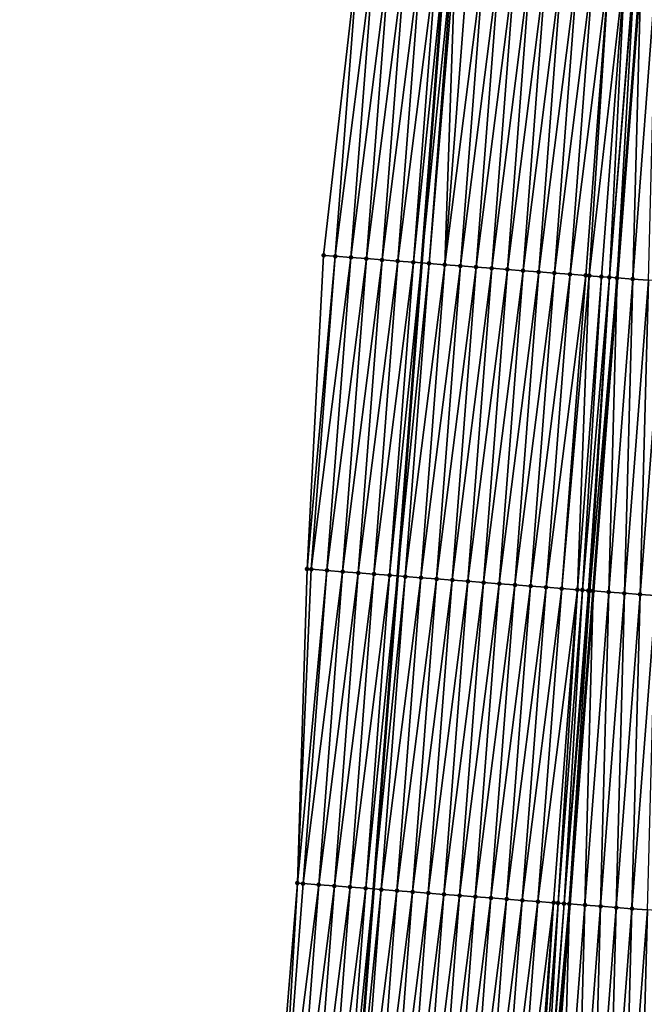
# Model space of a CAD drawing. Header units: feet. Extents: x 2017424 to 2024169, y 808042 to 818730.
# Tile 33 of 256: x 2023452 to 2023492, y 809082 to 809144. Entities that reach past the tile are written whole.
import ezdxf

# ---------------------------------------------------------------- set-up
doc = ezdxf.new("R2010")
doc.units = ezdxf.units.FT
doc.header["$MEASUREMENT"] = 0
for name, color, linetype, lineweight in [('EP_Travel Lane', 172, 'Continuous', 53), ('NB-Road Shots', 141, 'Continuous', 100), ('NB-Road X-Section', 40, 'Continuous', 13), ('STRIPING', 60, 'Continuous', 53)]:
    doc.layers.add(name, color=color, linetype=linetype, lineweight=lineweight)
doc.layers.add('I-77-MM15-17_NB-Surface-BORDER', color=7, linetype='Continuous')
doc.layers.add('I-77-MM15-17_NB-Surface-TIN', color=7, linetype='Continuous')

msp = doc.modelspace()

# ---------------------------------------------------------------- linework, layer by layer
at = {"layer": 'EP_Travel Lane'}
msp.add_polyline3d([(2023491.442442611, 809308.2520256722, 266.3610996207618), (2023489.990689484, 809288.3069937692, 266.062438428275), (2023488.538950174, 809268.3621516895, 265.7514356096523), (2023487.087186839, 809248.4169795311, 265.4618854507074), (2023485.590308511, 809228.503762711, 265.1516403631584), (2023484.062897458, 809208.5645033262, 264.846710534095), (2023482.535495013, 809188.6253563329, 264.5344276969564), (2023481.00810237, 809168.6863372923, 264.2137787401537), (2023479.480736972, 809148.7476739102, 263.8698583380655), (2023477.953348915, 809128.8087147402, 263.5452880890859), (2023476.425929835, 809108.869350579, 263.2472125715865), (2023474.898510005, 809088.929976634, 262.9497772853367), (2023473.371100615, 809068.990738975, 262.6434258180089), (2023471.843656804, 809049.0510519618, 262.3664669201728), (2023470.340662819, 809029.0717079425, 262.071037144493), (2023468.857315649, 809009.129223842, 261.7589977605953), (2023467.373954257, 808989.1865485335, 261.4598017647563), (2023465.890575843, 808969.2436443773, 261.1759826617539), (2023464.407222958, 808949.3010834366, 260.8690998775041), (2023462.923877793, 808929.3586263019, 260.5552535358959), (2023461.440535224, 808909.4162040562, 260.2390501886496), (2023459.957172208, 808889.4735069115, 259.941320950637), (2023458.473793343, 808869.5305966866, 259.6579049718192)], dxfattribs=at)
at = {"layer": 'I-77-MM15-17_NB-Surface-BORDER', "color": 3, "linetype": 'Continuous', "lineweight": -3}
msp.add_polyline3d([(2023452.361674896, 808849.9322211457, 259.1512882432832), (2023453.662329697, 808869.8880162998, 259.4737143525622), (2023454.220339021, 808889.8999324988, 259.7040095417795), (2023456.047416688, 808909.8166757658, 260.0430239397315), (2023457.51746425, 808929.7598057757, 260.3774174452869), (2023458.987539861, 808949.703316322, 260.6862325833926), (2023460.457579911, 808969.6463444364, 261.0274644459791), (2023461.927695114, 808989.5903920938, 261.3002025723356), (2023463.397789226, 809009.5341536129, 261.5921667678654), (2023464.867841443, 809029.477346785, 261.9223053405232), (2023466.283329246, 809049.4781760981, 262.1915295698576), (2023468.409795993, 809069.372331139, 262.4559356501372), (2023470.049719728, 809089.3031394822, 262.751932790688), (2023470.662863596, 809109.3135178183, 262.9703254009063), (2023471.713553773, 809129.2893803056, 263.2613537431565), (2023473.971850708, 809149.171898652, 263.6281102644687), (2023475.49382559, 809169.1106159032, 263.9952890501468), (2023477.015867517, 809189.0502114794, 264.3050030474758), (2023478.537880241, 809208.9894244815, 264.6397508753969), (2023480.059933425, 809228.9291675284, 264.9398233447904), (2023481.564398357, 809248.8310549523, 265.2452306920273), (2023482.663600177, 809268.8026726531, 265.5201766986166), (2023484.917398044, 809288.6873672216, 265.863454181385), (2023486.682043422, 809308.6090501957, 266.1672509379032)], dxfattribs=at)
at = {"layer": 'I-77-MM15-17_NB-Surface-TIN', "color": 128, "linetype": 'Continuous', "lineweight": -3}
for points in [[(2023472.449843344, 809129.2327558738, 263.2887684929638), (2023473.971850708, 809149.171898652, 263.6281102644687), (2023471.713553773, 809129.2893803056, 263.2613537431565)], [(2023472.449843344, 809129.2327558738, 263.2887684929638), (2023474.968905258, 809149.0952007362, 263.6664910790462), (2023473.971850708, 809149.171898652, 263.6281102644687)], [(2023472.449843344, 809129.2327558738, 263.2887684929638), (2023473.446897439, 809129.1560519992, 263.3275391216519), (2023474.968905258, 809149.0952007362, 263.6664910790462)], [(2023473.446897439, 809129.1560519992, 263.3275391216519), (2023475.965958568, 809149.0184865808, 263.7059342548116), (2023474.968905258, 809149.0952007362, 263.6664910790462)], [(2023473.446897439, 809129.1560519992, 263.3275391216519), (2023474.443940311, 809129.0792010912, 263.3759284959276), (2023475.965958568, 809149.0184865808, 263.7059342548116)], [(2023474.443940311, 809129.0792010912, 263.3759284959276), (2023476.963005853, 809148.9416934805, 263.7505419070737), (2023475.965958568, 809149.0184865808, 263.7059342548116)], [(2023474.443940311, 809129.0792010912, 263.3759284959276), (2023475.440976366, 809129.0022608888, 263.4301593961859), (2023476.963005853, 809148.9416934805, 263.7505419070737)], [(2023475.440976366, 809129.0022608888, 263.4301593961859), (2023477.960052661, 809148.8648941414, 263.7955576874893), (2023476.963005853, 809148.9416934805, 263.7505419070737)], [(2023475.440976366, 809129.0022608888, 263.4301593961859), (2023476.438019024, 809128.9254071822, 263.4787318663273), (2023477.960052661, 809148.8648941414, 263.7955576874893)], [(2023476.438019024, 809128.9254071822, 263.4787318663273), (2023478.957093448, 809148.788015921, 263.8457337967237), (2023477.960052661, 809148.8648941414, 263.7955576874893)], [(2023476.438019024, 809128.9254071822, 263.4787318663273), (2023477.435057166, 809128.8484942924, 263.5311760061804), (2023478.957093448, 809148.788015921, 263.8457337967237)], [(2023477.435057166, 809128.8484942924, 263.5311760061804), (2023479.480736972, 809148.7476739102, 263.8698583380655), (2023478.957093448, 809148.788015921, 263.8457337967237)], [(2023477.435057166, 809128.8484942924, 263.5311760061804), (2023477.953348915, 809128.8087147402, 263.5452880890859), (2023479.480736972, 809148.7476739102, 263.8698583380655)], [(2023479.954139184, 809148.7112025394, 263.8916682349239), (2023479.480736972, 809148.7476739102, 263.8698583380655), (2023477.953348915, 809128.8087147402, 263.5452880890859)], [(2023478.432124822, 809128.7719680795, 263.5583242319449), (2023479.954139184, 809148.7112025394, 263.8916682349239), (2023477.953348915, 809128.8087147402, 263.5452880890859)], [(2023478.432124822, 809128.7719680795, 263.5583242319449), (2023480.118643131, 809148.6985213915, 263.8997414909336), (2023479.954139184, 809148.7112025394, 263.8916682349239)], [(2023478.432124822, 809128.7719680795, 263.5583242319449), (2023479.429189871, 809128.6954076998, 263.5877075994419), (2023480.118643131, 809148.6985213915, 263.8997414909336)], [(2023479.429189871, 809128.6954076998, 263.5877075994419), (2023480.951203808, 809148.6346365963, 263.9214155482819), (2023480.118643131, 809148.6985213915, 263.8997414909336)], [(2023479.429189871, 809128.6954076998, 263.5877075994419), (2023481.948277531, 809148.558189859, 263.9433645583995), (2023480.951203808, 809148.6346365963, 263.9214155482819)], [(2023479.429189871, 809128.6954076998, 263.5877075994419), (2023480.426263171, 809128.618955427, 263.6100187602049), (2023481.948277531, 809148.558189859, 263.9433645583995)], [(2023480.426263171, 809128.618955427, 263.6100187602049), (2023482.945346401, 809148.4816795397, 263.9694730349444), (2023481.948277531, 809148.558189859, 263.9433645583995)], [(2023480.426263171, 809128.618955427, 263.6100187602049), (2023481.423325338, 809128.5423572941, 263.6418718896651), (2023482.945346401, 809148.4816795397, 263.9694730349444)], [(2023481.423325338, 809128.5423572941, 263.6418718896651), (2023483.942413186, 809148.4051418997, 263.9973687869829), (2023482.945346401, 809148.4816795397, 263.9694730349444)], [(2023481.423325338, 809128.5423572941, 263.6418718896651), (2023482.420385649, 809128.4657348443, 263.6753158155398), (2023483.942413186, 809148.4051418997, 263.9973687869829)], [(2023482.420385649, 809128.4657348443, 263.6753158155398), (2023484.939481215, 809148.328620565, 264.0241978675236), (2023483.942413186, 809148.4051418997, 263.9973687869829)], [(2023482.420385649, 809128.4657348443, 263.6753158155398), (2023483.417451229, 809128.3891814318, 263.7042433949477), (2023484.939481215, 809148.328620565, 264.0241978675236)], [(2023483.417451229, 809128.3891814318, 263.7042433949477), (2023485.936553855, 809148.2521596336, 264.0470754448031), (2023484.939481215, 809148.328620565, 264.0241978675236)], [(2023483.417451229, 809128.3891814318, 263.7042433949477), (2023484.41452365, 809128.3127176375, 263.7273082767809), (2023485.936553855, 809148.2521596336, 264.0470754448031)], [(2023484.41452365, 809128.3127176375, 263.7273082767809), (2023486.933630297, 809148.1757485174, 264.0666941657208), (2023485.936553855, 809148.2521596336, 264.0470754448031)], [(2023484.41452365, 809128.3127176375, 263.7273082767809), (2023485.411595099, 809128.2362411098, 263.751206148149), (2023486.933630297, 809148.1757485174, 264.0666941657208)], [(2023485.411595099, 809128.2362411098, 263.751206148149), (2023487.930706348, 809148.0993322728, 264.0866483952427), (2023486.933630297, 809148.1757485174, 264.0666941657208)], [(2023485.411595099, 809128.2362411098, 263.751206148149), (2023486.408670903, 809128.159821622, 263.7713725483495), (2023487.930706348, 809148.0993322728, 264.0866483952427)], [(2023486.408670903, 809128.159821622, 263.7713725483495), (2023488.927782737, 809148.0229204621, 264.1063125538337), (2023487.930706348, 809148.0993322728, 264.0866483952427)], [(2023486.408670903, 809128.159821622, 263.7713725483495), (2023487.405747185, 809128.0834084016, 263.791128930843), (2023488.927782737, 809148.0229204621, 264.1063125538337)], [(2023487.405747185, 809128.0834084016, 263.791128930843), (2023489.924852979, 809147.9464281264, 264.1312445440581), (2023488.927782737, 809148.0229204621, 264.1063125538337)], [(2023487.405747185, 809128.0834084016, 263.791128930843), (2023488.402817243, 809128.0069136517, 263.8162188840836), (2023489.924852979, 809147.9464281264, 264.1312445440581)], [(2023488.402817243, 809128.0069136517, 263.8162188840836), (2023488.631966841, 809127.9893445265, 263.821261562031), (2023489.924852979, 809147.9464281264, 264.1312445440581)], [(2023488.631966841, 809127.9893445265, 263.821261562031), (2023490.921927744, 809147.869995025, 264.1523015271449), (2023489.924852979, 809147.9464281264, 264.1312445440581)], [(2023488.631966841, 809127.9893445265, 263.821261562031), (2023489.399892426, 809127.9304860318, 263.8369172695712), (2023490.921927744, 809147.869995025, 264.1523015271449)], [(2023489.399892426, 809127.9304860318, 263.8369172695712), (2023489.911361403, 809127.8913380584, 263.8438243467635), (2023490.921927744, 809147.869995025, 264.1523015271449)], [(2023489.911361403, 809127.8913380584, 263.8438243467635), (2023491.499036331, 809147.8257585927, 264.1642826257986), (2023490.921927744, 809147.869995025, 264.1523015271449)], [(2023489.911361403, 809127.8913380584, 263.8438243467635), (2023491.525910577, 809147.8237078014, 264.1642442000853), (2023491.499036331, 809147.8257585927, 264.1642826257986)], [(2023489.911361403, 809127.8913380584, 263.8438243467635), (2023490.396989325, 809127.8543429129, 263.8390039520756), (2023491.525910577, 809147.8237078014, 264.1642442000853)], [(2023490.396989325, 809127.8543429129, 263.8390039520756), (2023491.919018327, 809147.7937691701, 264.1598006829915), (2023491.525910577, 809147.8237078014, 264.1642442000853)], [(2023490.396989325, 809127.8543429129, 263.8390039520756), (2023490.404983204, 809127.8537349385, 263.8388595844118), (2023491.919018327, 809147.7937691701, 264.1598006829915)], [(2023491.919018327, 809147.7937691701, 264.1598006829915), (2023490.404983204, 809127.8537349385, 263.8388595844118), (2023491.927012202, 809147.7931614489, 264.1596398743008)], [(2023491.394109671, 809127.7785069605, 263.8209961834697), (2023491.927012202, 809147.7931614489, 264.1596398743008), (2023490.404983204, 809127.8537349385, 263.8388595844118)], [(2023491.394109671, 809127.7785069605, 263.8209961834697), (2023492.916141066, 809147.7179645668, 264.139742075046), (2023491.927012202, 809147.7931614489, 264.1596398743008)], [(2023491.394109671, 809127.7785069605, 263.8209961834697), (2023492.391233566, 809127.7027175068, 263.7999465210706), (2023492.916141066, 809147.7179645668, 264.139742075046)], [(2023470.662863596, 809109.3135178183, 262.9703254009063), (2023472.449843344, 809129.2327558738, 263.2887684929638), (2023471.713553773, 809129.2893803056, 263.2613537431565)], [(2023470.927798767, 809109.2931255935, 262.981318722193), (2023472.449843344, 809129.2327558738, 263.2887684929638), (2023470.662863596, 809109.3135178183, 262.9703254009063)], [(2023470.927798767, 809109.2931255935, 262.981318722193), (2023473.446897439, 809129.1560519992, 263.3275391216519), (2023472.449843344, 809129.2327558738, 263.2887684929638)], [(2023470.927798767, 809109.2931255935, 262.981318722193), (2023471.924850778, 809109.216394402, 263.0218763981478), (2023473.446897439, 809129.1560519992, 263.3275391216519)], [(2023471.924850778, 809109.216394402, 263.0218763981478), (2023474.443940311, 809129.0792010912, 263.3759284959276), (2023473.446897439, 809129.1560519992, 263.3275391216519)], [(2023471.924850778, 809109.216394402, 263.0218763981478), (2023472.921891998, 809109.1395218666, 263.0716806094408), (2023474.443940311, 809129.0792010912, 263.3759284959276)], [(2023472.921891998, 809109.1395218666, 263.0716806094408), (2023475.440976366, 809129.0022608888, 263.4301593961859), (2023474.443940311, 809129.0792010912, 263.3759284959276)], [(2023472.921891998, 809109.1395218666, 263.0716806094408), (2023473.918930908, 809109.0626190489, 263.1234658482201), (2023475.440976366, 809129.0022608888, 263.4301593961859)], [(2023473.918930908, 809109.0626190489, 263.1234658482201), (2023476.438019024, 809128.9254071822, 263.4787318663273), (2023475.440976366, 809129.0022608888, 263.4301593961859)], [(2023473.918930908, 809109.0626190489, 263.1234658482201), (2023474.915964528, 809108.9856469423, 263.1797838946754), (2023476.438019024, 809128.9254071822, 263.4787318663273)], [(2023474.915964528, 809108.9856469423, 263.1797838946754), (2023477.435057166, 809128.8484942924, 263.5311760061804), (2023476.438019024, 809128.9254071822, 263.4787318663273)], [(2023474.915964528, 809108.9856469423, 263.1797838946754), (2023475.913006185, 809108.9087801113, 263.2292149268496), (2023477.435057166, 809128.8484942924, 263.5311760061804)], [(2023475.913006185, 809108.9087801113, 263.2292149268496), (2023477.953348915, 809128.8087147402, 263.5452880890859), (2023477.435057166, 809128.8484942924, 263.5311760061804)], [(2023475.913006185, 809108.9087801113, 263.2292149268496), (2023476.425929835, 809108.869350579, 263.2472125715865), (2023477.953348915, 809128.8087147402, 263.5452880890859)], [(2023478.432124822, 809128.7719680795, 263.5583242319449), (2023477.953348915, 809128.8087147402, 263.5452880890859), (2023476.425929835, 809108.869350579, 263.2472125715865)], [(2023476.910064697, 809108.8321341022, 263.2642000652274), (2023478.432124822, 809128.7719680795, 263.5583242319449), (2023476.425929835, 809108.869350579, 263.2472125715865)], [(2023476.910064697, 809108.8321341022, 263.2642000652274), (2023479.429189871, 809128.6954076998, 263.5877075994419), (2023478.432124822, 809128.7719680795, 263.5583242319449)], [(2023476.910064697, 809108.8321341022, 263.2642000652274), (2023477.907135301, 809108.7556464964, 263.2888226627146), (2023479.429189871, 809128.6954076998, 263.5877075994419)], [(2023477.907135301, 809108.7556464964, 263.2888226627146), (2023480.426263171, 809128.618955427, 263.6100187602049), (2023479.429189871, 809128.6954076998, 263.5877075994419)], [(2023477.907135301, 809108.7556464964, 263.2888226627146), (2023478.904213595, 809108.6792596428, 263.3068541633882), (2023480.426263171, 809128.618955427, 263.6100187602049)], [(2023478.904213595, 809108.6792596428, 263.3068541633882), (2023481.423325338, 809128.5423572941, 263.6418718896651), (2023480.426263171, 809128.618955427, 263.6100187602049)], [(2023478.904213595, 809108.6792596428, 263.3068541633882), (2023479.901285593, 809108.6027903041, 263.3302817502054), (2023481.423325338, 809128.5423572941, 263.6418718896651)], [(2023479.901285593, 809108.6027903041, 263.3302817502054), (2023482.420385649, 809128.4657348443, 263.6753158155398), (2023481.423325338, 809128.5423572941, 263.6418718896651)], [(2023479.901285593, 809108.6027903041, 263.3302817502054), (2023480.898350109, 809108.5262229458, 263.3601216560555), (2023482.420385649, 809128.4657348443, 263.6753158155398)], [(2023480.898350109, 809108.5262229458, 263.3601216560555), (2023483.417451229, 809128.3891814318, 263.7042433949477), (2023482.420385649, 809128.4657348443, 263.6753158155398)], [(2023480.898350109, 809108.5262229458, 263.3601216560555), (2023481.895415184, 809108.4496629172, 263.3894820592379), (2023483.417451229, 809128.3891814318, 263.7042433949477)], [(2023481.895415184, 809108.4496629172, 263.3894820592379), (2023484.41452365, 809128.3127176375, 263.7273082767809), (2023483.417451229, 809128.3891814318, 263.7042433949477)], [(2023481.895415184, 809108.4496629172, 263.3894820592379), (2023482.892487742, 809108.3732009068, 263.4124302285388), (2023484.41452365, 809128.3127176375, 263.7273082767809)], [(2023482.892487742, 809108.3732009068, 263.4124302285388), (2023485.411595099, 809128.2362411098, 263.751206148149), (2023484.41452365, 809128.3127176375, 263.7273082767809)], [(2023482.892487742, 809108.3732009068, 263.4124302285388), (2023483.889568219, 809108.29684265, 263.4285909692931), (2023485.411595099, 809128.2362411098, 263.751206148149)], [(2023483.889568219, 809108.29684265, 263.4285909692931), (2023486.408670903, 809128.159821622, 263.7713725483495), (2023485.411595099, 809128.2362411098, 263.751206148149)], [(2023483.889568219, 809108.29684265, 263.4285909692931), (2023484.886651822, 809108.2205253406, 263.4420729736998), (2023486.408670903, 809128.159821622, 263.7713725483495)], [(2023484.886651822, 809108.2205253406, 263.4420729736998), (2023487.405747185, 809128.0834084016, 263.791128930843), (2023486.408670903, 809128.159821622, 263.7713725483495)], [(2023484.886651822, 809108.2205253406, 263.4420729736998), (2023485.883728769, 809108.1441208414, 263.4612588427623), (2023487.405747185, 809128.0834084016, 263.791128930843)], [(2023485.883728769, 809108.1441208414, 263.4612588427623), (2023488.402817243, 809128.0069136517, 263.8162188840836), (2023487.405747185, 809128.0834084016, 263.791128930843)], [(2023485.883728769, 809108.1441208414, 263.4612588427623), (2023486.880797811, 809108.0676127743, 263.487219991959), (2023488.402817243, 809128.0069136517, 263.8162188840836)], [(2023486.880797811, 809108.0676127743, 263.487219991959), (2023488.631966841, 809127.9893445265, 263.821261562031), (2023488.402817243, 809128.0069136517, 263.8162188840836)], [(2023486.880797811, 809108.0676127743, 263.487219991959), (2023487.877871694, 809107.9911681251, 263.5090324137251), (2023488.631966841, 809127.9893445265, 263.821261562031)], [(2023487.877871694, 809107.9911681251, 263.5090324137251), (2023489.399892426, 809127.9304860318, 263.8369172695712), (2023488.631966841, 809127.9893445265, 263.821261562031)], [(2023487.877871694, 809107.9911681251, 263.5090324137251), (2023488.19123429, 809107.9671558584, 263.5150468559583), (2023489.399892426, 809127.9304860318, 263.8369172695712)], [(2023488.19123429, 809107.9671558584, 263.5150468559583), (2023489.911361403, 809127.8913380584, 263.8438243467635), (2023489.399892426, 809127.9304860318, 263.8369172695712)], [(2023488.19123429, 809107.9671558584, 263.5150468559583), (2023488.574686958, 809107.9378431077, 263.5178303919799), (2023489.911361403, 809127.8913380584, 263.8438243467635)], [(2023488.574686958, 809107.9378431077, 263.5178303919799), (2023488.658633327, 809107.9314365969, 263.5177434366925), (2023489.911361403, 809127.8913380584, 263.8438243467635)], [(2023488.658633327, 809107.9314365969, 263.5177434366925), (2023490.396989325, 809127.8543429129, 263.8390039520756), (2023489.911361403, 809127.8913380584, 263.8438243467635)], [(2023488.658633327, 809107.9314365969, 263.5177434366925), (2023488.874962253, 809107.9149419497, 263.5165525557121), (2023490.396989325, 809127.8543429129, 263.8390039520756)], [(2023488.874962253, 809107.9149419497, 263.5165525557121), (2023488.882956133, 809107.9143336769, 263.5164275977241), (2023490.396989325, 809127.8543429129, 263.8390039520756)], [(2023490.396989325, 809127.8543429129, 263.8390039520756), (2023488.882956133, 809107.9143336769, 263.5164275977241), (2023490.404983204, 809127.8537349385, 263.8388595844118)], [(2023489.872079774, 809107.8390689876, 263.5009659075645), (2023490.404983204, 809127.8537349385, 263.8388595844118), (2023488.882956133, 809107.9143336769, 263.5164275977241)], [(2023489.872079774, 809107.8390689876, 263.5009659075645), (2023491.394109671, 809127.7785069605, 263.8209961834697), (2023490.404983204, 809127.8537349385, 263.8388595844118)], [(2023489.872079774, 809107.8390689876, 263.5009659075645), (2023490.869202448, 809107.76326353, 263.4809631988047), (2023491.394109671, 809127.7785069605, 263.8209961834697)], [(2023490.869202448, 809107.76326353, 263.4809631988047), (2023492.391233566, 809127.7027175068, 263.7999465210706), (2023491.394109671, 809127.7785069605, 263.8209961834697)], [(2023490.869202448, 809107.76326353, 263.4809631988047), (2023491.866321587, 809107.6874117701, 263.4639895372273), (2023492.391233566, 809127.7027175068, 263.7999465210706)], [(2023491.866321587, 809107.6874117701, 263.4639895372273), (2023493.388352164, 809127.6268586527, 263.7834369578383), (2023492.391233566, 809127.7027175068, 263.7999465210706)], [(2023491.866321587, 809107.6874117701, 263.4639895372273), (2023492.863434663, 809107.611480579, 263.4522121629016), (2023493.388352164, 809127.6268586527, 263.7834369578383)], [(2023470.049719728, 809089.3031394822, 262.751932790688), (2023470.927798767, 809109.2931255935, 262.981318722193), (2023470.662863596, 809109.3135178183, 262.9703254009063)], [(2023470.049719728, 809089.3031394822, 262.751932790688), (2023471.924850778, 809109.216394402, 263.0218763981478), (2023470.927798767, 809109.2931255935, 262.981318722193)], [(2023470.402748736, 809089.2760112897, 262.7636761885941), (2023471.924850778, 809109.216394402, 263.0218763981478), (2023470.049719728, 809089.3031394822, 262.751932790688)], [(2023470.402748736, 809089.2760112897, 262.7636761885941), (2023472.921891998, 809109.1395218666, 263.0716806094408), (2023471.924850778, 809109.216394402, 263.0218763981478)], [(2023470.402748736, 809089.2760112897, 262.7636761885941), (2023471.39980804, 809089.1993756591, 262.7979823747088), (2023472.921891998, 809109.1395218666, 263.0716806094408)], [(2023471.39980804, 809089.1993756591, 262.7979823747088), (2023473.918930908, 809109.0626190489, 263.1234658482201), (2023472.921891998, 809109.1395218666, 263.0716806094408)], [(2023471.39980804, 809089.1993756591, 262.7979823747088), (2023472.396857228, 809089.1226074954, 262.8409587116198), (2023473.918930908, 809109.0626190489, 263.1234658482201)], [(2023472.396857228, 809089.1226074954, 262.8409587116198), (2023474.915964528, 809108.9856469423, 263.1797838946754), (2023473.918930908, 809109.0626190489, 263.1234658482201)], [(2023472.396857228, 809089.1226074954, 262.8409587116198), (2023473.393901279, 809089.045772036, 262.8883374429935), (2023474.915964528, 809108.9856469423, 263.1797838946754)], [(2023473.393901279, 809089.045772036, 262.8883374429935), (2023475.913006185, 809108.9087801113, 263.2292149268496), (2023474.915964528, 809108.9856469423, 263.1797838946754)], [(2023473.393901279, 809089.045772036, 262.8883374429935), (2023474.390949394, 809088.9689898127, 262.9322335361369), (2023475.913006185, 809108.9087801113, 263.2292149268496)], [(2023474.390949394, 809088.9689898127, 262.9322335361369), (2023476.425929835, 809108.869350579, 263.2472125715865), (2023475.913006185, 809108.9087801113, 263.2292149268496)], [(2023474.390949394, 809088.9689898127, 262.9322335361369), (2023474.898510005, 809088.929976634, 262.9497772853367), (2023476.425929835, 809108.869350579, 263.2472125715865)], [(2023476.910064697, 809108.8321341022, 263.2642000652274), (2023476.425929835, 809108.869350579, 263.2472125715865), (2023474.898510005, 809088.929976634, 262.9497772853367)], [(2023475.388008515, 809088.8923517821, 262.9666967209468), (2023476.910064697, 809108.8321341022, 263.2642000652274), (2023474.898510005, 809088.929976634, 262.9497772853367)], [(2023475.388008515, 809088.8923517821, 262.9666967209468), (2023477.907135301, 809108.7556464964, 263.2888226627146), (2023476.910064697, 809108.8321341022, 263.2642000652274)], [(2023475.388008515, 809088.8923517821, 262.9666967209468), (2023476.385077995, 809088.8158494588, 262.9922821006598), (2023477.907135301, 809108.7556464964, 263.2888226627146)], [(2023476.385077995, 809088.8158494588, 262.9922821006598), (2023478.904213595, 809108.6792596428, 263.3068541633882), (2023477.907135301, 809108.7556464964, 263.2888226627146)], [(2023476.385077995, 809088.8158494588, 262.9922821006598), (2023477.382151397, 809088.7393985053, 263.0145069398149), (2023478.904213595, 809108.6792596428, 263.3068541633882)], [(2023477.382151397, 809088.7393985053, 263.0145069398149), (2023479.901285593, 809108.6027903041, 263.3302817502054), (2023478.904213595, 809108.6792596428, 263.3068541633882)], [(2023477.382151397, 809088.7393985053, 263.0145069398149), (2023478.379218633, 809088.6628667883, 263.042015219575), (2023479.901285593, 809108.6027903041, 263.3302817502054)], [(2023478.379218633, 809088.6628667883, 263.042015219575), (2023480.898350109, 809108.5262229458, 263.3601216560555), (2023479.901285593, 809108.6027903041, 263.3302817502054)], [(2023478.379218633, 809088.6628667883, 263.042015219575), (2023479.376281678, 809088.586280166, 263.0731153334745), (2023480.898350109, 809108.5262229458, 263.3601216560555)], [(2023479.376281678, 809088.586280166, 263.0731153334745), (2023481.895415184, 809108.4496629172, 263.3894820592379), (2023480.898350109, 809108.5262229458, 263.3601216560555)], [(2023479.376281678, 809088.586280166, 263.0731153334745), (2023480.373349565, 809088.509756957, 263.1000670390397), (2023481.895415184, 809108.4496629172, 263.3894820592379)], [(2023480.373349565, 809088.509756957, 263.1000670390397), (2023482.892487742, 809108.3732009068, 263.4124302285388), (2023481.895415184, 809108.4496629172, 263.3894820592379)], [(2023480.373349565, 809088.509756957, 263.1000670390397), (2023481.370424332, 809088.4333238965, 263.1211213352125), (2023482.892487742, 809108.3732009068, 263.4124302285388)], [(2023481.370424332, 809088.4333238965, 263.1211213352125), (2023483.889568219, 809108.29684265, 263.4285909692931), (2023482.892487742, 809108.3732009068, 263.4124302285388)], [(2023481.370424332, 809088.4333238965, 263.1211213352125), (2023482.367503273, 809088.3569455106, 263.1385988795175), (2023483.889568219, 809108.29684265, 263.4285909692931)], [(2023482.367503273, 809088.3569455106, 263.1385988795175), (2023484.886651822, 809108.2205253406, 263.4420729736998), (2023483.889568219, 809108.29684265, 263.4285909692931)], [(2023482.367503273, 809088.3569455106, 263.1385988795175), (2023483.364585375, 809088.2806085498, 263.1533664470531), (2023484.886651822, 809108.2205253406, 263.4420729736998)], [(2023483.364585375, 809088.2806085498, 263.1533664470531), (2023485.883728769, 809108.1441208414, 263.4612588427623), (2023484.886651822, 809108.2205253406, 263.4420729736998)], [(2023483.364585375, 809088.2806085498, 263.1533664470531), (2023484.361662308, 809088.2042038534, 263.1725652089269), (2023485.883728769, 809108.1441208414, 263.4612588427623)], [(2023484.361662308, 809088.2042038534, 263.1725652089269), (2023486.880797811, 809108.0676127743, 263.487219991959), (2023485.883728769, 809108.1441208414, 263.4612588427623)], [(2023484.361662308, 809088.2042038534, 263.1725652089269), (2023485.358732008, 809088.127704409, 263.1979622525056), (2023486.880797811, 809108.0676127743, 263.487219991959)], [(2023485.358732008, 809088.127704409, 263.1979622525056), (2023487.877871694, 809107.9911681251, 263.5090324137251), (2023486.880797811, 809108.0676127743, 263.487219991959)], [(2023485.358732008, 809088.127704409, 263.1979622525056), (2023486.355806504, 809088.0512678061, 263.2192482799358), (2023487.877871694, 809107.9911681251, 263.5090324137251)], [(2023486.355806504, 809088.0512678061, 263.2192482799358), (2023486.64346525, 809088.0292298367, 263.2244656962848), (2023487.877871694, 809107.9911681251, 263.5090324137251)], [(2023486.64346525, 809088.0292298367, 263.2244656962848), (2023488.19123429, 809107.9671558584, 263.5150468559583), (2023487.877871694, 809107.9911681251, 263.5090324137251)], [(2023486.64346525, 809088.0292298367, 263.2244656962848), (2023487.028152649, 809087.9998258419, 263.2270537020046), (2023488.19123429, 809107.9671558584, 263.5150468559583)], [(2023487.028152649, 809087.9998258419, 263.2270537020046), (2023488.574686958, 809107.9378431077, 263.5178303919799), (2023488.19123429, 809107.9671558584, 263.5150468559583)], [(2023487.028152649, 809087.9998258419, 263.2270537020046), (2023488.658633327, 809107.9314365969, 263.5177434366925), (2023488.574686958, 809107.9378431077, 263.5178303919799)], [(2023487.028152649, 809087.9998258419, 263.2270537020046), (2023487.352899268, 809087.9750705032, 263.2248796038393), (2023488.658633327, 809107.9314365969, 263.5177434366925)], [(2023487.352899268, 809087.9750705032, 263.2248796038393), (2023488.874962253, 809107.9149419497, 263.5165525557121), (2023488.658633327, 809107.9314365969, 263.5177434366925)], [(2023487.352899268, 809087.9750705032, 263.2248796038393), (2023487.360893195, 809087.9744625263, 263.2247351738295), (2023488.874962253, 809107.9149419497, 263.5165525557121)], [(2023488.874962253, 809107.9149419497, 263.5165525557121), (2023487.360893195, 809087.9744625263, 263.2247351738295), (2023488.882956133, 809107.9143336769, 263.5164275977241)], [(2023488.350019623, 809087.8992346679, 263.2068641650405), (2023488.882956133, 809107.9143336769, 263.5164275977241), (2023487.360893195, 809087.9744625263, 263.2247351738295)], [(2023488.350019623, 809087.8992346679, 263.2068641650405), (2023489.872079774, 809107.8390689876, 263.5009659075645), (2023488.882956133, 809107.9143336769, 263.5164275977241)], [(2023488.350019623, 809087.8992346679, 263.2068641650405), (2023489.347144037, 809087.8234520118, 263.1853697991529), (2023489.872079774, 809107.8390689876, 263.5009659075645)], [(2023489.347144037, 809087.8234520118, 263.1853697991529), (2023490.869202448, 809107.76326353, 263.4809631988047), (2023489.872079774, 809107.8390689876, 263.5009659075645)], [(2023489.347144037, 809087.8234520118, 263.1853697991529), (2023490.344265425, 809087.7476297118, 263.1664688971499), (2023490.869202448, 809107.76326353, 263.4809631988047)], [(2023490.344265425, 809087.7476297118, 263.1664688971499), (2023491.866321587, 809107.6874117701, 263.4639895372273), (2023490.869202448, 809107.76326353, 263.4809631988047)], [(2023490.344265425, 809087.7476297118, 263.1664688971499), (2023491.341383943, 809087.6717698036, 263.1500282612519), (2023491.866321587, 809107.6874117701, 263.4639895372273)], [(2023491.341383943, 809087.6717698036, 263.1500282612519), (2023492.863434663, 809107.611480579, 263.4522121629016), (2023491.866321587, 809107.6874117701, 263.4639895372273)], [(2023491.341383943, 809087.6717698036, 263.1500282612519), (2023492.338501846, 809087.5959018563, 263.134113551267), (2023492.863434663, 809107.611480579, 263.4522121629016)], [(2023468.880688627, 809069.3361775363, 262.4695371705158), (2023470.049719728, 809089.3031394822, 262.751932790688), (2023468.409795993, 809069.372331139, 262.4559356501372)], [(2023468.880688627, 809069.3361775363, 262.4695371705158), (2023470.402748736, 809089.2760112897, 262.7636761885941), (2023470.049719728, 809089.3031394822, 262.751932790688)], [(2023468.880688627, 809069.3361775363, 262.4695371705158), (2023471.39980804, 809089.1993756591, 262.7979823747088), (2023470.402748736, 809089.2760112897, 262.7636761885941)], [(2023468.880688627, 809069.3361775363, 262.4695371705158), (2023469.877750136, 809069.2595707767, 262.5019546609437), (2023471.39980804, 809089.1993756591, 262.7979823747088)], [(2023469.877750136, 809069.2595707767, 262.5019546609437), (2023472.396857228, 809089.1226074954, 262.8409587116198), (2023471.39980804, 809089.1993756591, 262.7979823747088)], [(2023469.877750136, 809069.2595707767, 262.5019546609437), (2023470.874805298, 809069.1828808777, 262.5398110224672), (2023472.396857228, 809089.1226074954, 262.8409587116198)], [(2023470.874805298, 809069.1828808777, 262.5398110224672), (2023473.393901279, 809089.045772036, 262.8883374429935), (2023472.396857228, 809089.1226074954, 262.8409587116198)], [(2023470.874805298, 809069.1828808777, 262.5398110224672), (2023471.871858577, 809069.1061663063, 262.5792814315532), (2023473.393901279, 809089.045772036, 262.8883374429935)], [(2023471.871858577, 809069.1061663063, 262.5792814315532), (2023474.390949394, 809088.9689898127, 262.9322335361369), (2023473.393901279, 809089.045772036, 262.8883374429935)], [(2023471.871858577, 809069.1061663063, 262.5792814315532), (2023472.868907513, 809069.0293948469, 262.6224733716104), (2023474.390949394, 809088.9689898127, 262.9322335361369)], [(2023472.868907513, 809069.0293948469, 262.6224733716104), (2023474.898510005, 809088.929976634, 262.9497772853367), (2023474.390949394, 809088.9689898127, 262.9322335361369)], [(2023472.868907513, 809069.0293948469, 262.6224733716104), (2023473.371100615, 809068.990738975, 262.6434258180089), (2023474.898510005, 809088.929976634, 262.9497772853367)], [(2023475.388008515, 809088.8923517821, 262.9666967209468), (2023474.898510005, 809088.929976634, 262.9497772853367), (2023473.371100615, 809068.990738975, 262.6434258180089)], [(2023473.865958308, 809068.9526477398, 262.6640722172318), (2023475.388008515, 809088.8923517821, 262.9666967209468), (2023473.371100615, 809068.990738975, 262.6434258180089)], [(2023473.865958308, 809068.9526477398, 262.6640722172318), (2023476.385077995, 809088.8158494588, 262.9922821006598), (2023475.388008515, 809088.8923517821, 262.9666967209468)], [(2023473.865958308, 809068.9526477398, 262.6640722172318), (2023474.863019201, 809068.876032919, 262.697017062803), (2023476.385077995, 809088.8158494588, 262.9922821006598)], [(2023474.863019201, 809068.876032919, 262.697017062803), (2023477.382151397, 809088.7393985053, 263.0145069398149), (2023476.385077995, 809088.8158494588, 262.9922821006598)], [(2023474.863019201, 809068.876032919, 262.697017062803), (2023475.860093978, 809068.7995999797, 262.718063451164), (2023477.382151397, 809088.7393985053, 263.0145069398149)], [(2023475.860093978, 809068.7995999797, 262.718063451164), (2023478.379218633, 809088.6628667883, 263.042015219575), (2023477.382151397, 809088.7393985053, 263.0145069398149)], [(2023475.860093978, 809068.7995999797, 262.718063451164), (2023476.857164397, 809068.7231099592, 262.7428440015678), (2023478.379218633, 809088.6628667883, 263.042015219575)], [(2023476.857164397, 809068.7231099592, 262.7428440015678), (2023479.376281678, 809088.586280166, 263.0731153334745), (2023478.379218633, 809088.6628667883, 263.042015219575)], [(2023476.857164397, 809068.7231099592, 262.7428440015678), (2023477.854227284, 809068.6465212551, 262.7740803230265), (2023479.376281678, 809088.586280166, 263.0731153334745)], [(2023477.854227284, 809068.6465212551, 262.7740803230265), (2023480.373349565, 809088.509756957, 263.1000670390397), (2023479.376281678, 809088.586280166, 263.0731153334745)], [(2023477.854227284, 809068.6465212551, 262.7740803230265), (2023478.851293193, 809068.5699721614, 262.8027253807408), (2023480.373349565, 809088.509756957, 263.1000670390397)], [(2023478.851293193, 809068.5699721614, 262.8027253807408), (2023481.370424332, 809088.4333238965, 263.1211213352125), (2023480.373349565, 809088.509756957, 263.1000670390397)], [(2023478.851293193, 809068.5699721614, 262.8027253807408), (2023479.848366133, 809068.4935151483, 262.8253466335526), (2023481.370424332, 809088.4333238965, 263.1211213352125)], [(2023479.848366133, 809068.4935151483, 262.8253466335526), (2023482.367503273, 809088.3569455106, 263.1385988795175), (2023481.370424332, 809088.4333238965, 263.1211213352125)], [(2023479.848366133, 809068.4935151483, 262.8253466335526), (2023480.845440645, 809068.417078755, 262.8466189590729), (2023482.367503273, 809088.3569455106, 263.1385988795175)], [(2023480.845440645, 809068.417078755, 262.8466189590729), (2023483.364585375, 809088.2806085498, 263.1533664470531), (2023482.367503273, 809088.3569455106, 263.1385988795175)], [(2023480.845440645, 809068.417078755, 262.8466189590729), (2023481.84251269, 809068.3406100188, 262.8700071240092), (2023483.364585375, 809088.2806085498, 263.1533664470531)], [(2023481.84251269, 809068.3406100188, 262.8700071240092), (2023484.361662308, 809088.2042038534, 263.1725652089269), (2023483.364585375, 809088.2806085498, 263.1533664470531)], [(2023481.84251269, 809068.3406100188, 262.8700071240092), (2023482.839586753, 809068.2641677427, 262.8916643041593), (2023484.361662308, 809088.2042038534, 263.1725652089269)], [(2023482.839586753, 809068.2641677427, 262.8916643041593), (2023485.358732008, 809088.127704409, 263.1979622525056), (2023484.361662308, 809088.2042038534, 263.1725652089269)], [(2023482.839586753, 809068.2641677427, 262.8916643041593), (2023483.836659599, 809068.1877095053, 262.9143656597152), (2023485.358732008, 809088.127704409, 263.1979622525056)], [(2023483.836659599, 809068.1877095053, 262.9143656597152), (2023486.355806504, 809088.0512678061, 263.2192482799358), (2023485.358732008, 809088.127704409, 263.1979622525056)], [(2023483.836659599, 809068.1877095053, 262.9143656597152), (2023484.833734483, 809068.1112779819, 262.9353194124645), (2023486.355806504, 809088.0512678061, 263.2192482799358)], [(2023484.833734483, 809068.1112779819, 262.9353194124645), (2023485.074560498, 809068.0928360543, 262.9391595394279), (2023486.355806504, 809088.0512678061, 263.2192482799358)], [(2023485.074560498, 809068.0928360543, 262.9391595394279), (2023486.64346525, 809088.0292298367, 263.2244656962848), (2023486.355806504, 809088.0512678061, 263.2192482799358)], [(2023485.074560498, 809068.0928360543, 262.9391595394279), (2023485.474061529, 809068.0622958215, 262.9421036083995), (2023486.64346525, 809088.0292298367, 263.2244656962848)], [(2023485.474061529, 809068.0622958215, 262.9421036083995), (2023487.028152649, 809087.9998258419, 263.2270537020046), (2023486.64346525, 809088.0292298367, 263.2244656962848)], [(2023485.474061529, 809068.0622958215, 262.9421036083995), (2023485.563610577, 809068.0554607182, 262.9420768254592), (2023487.028152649, 809087.9998258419, 263.2270537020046)], [(2023485.563610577, 809068.0554607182, 262.9420768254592), (2023487.352899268, 809087.9750705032, 263.2248796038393), (2023487.028152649, 809087.9998258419, 263.2270537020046)], [(2023485.563610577, 809068.0554607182, 262.9420768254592), (2023485.830827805, 809068.035087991, 262.9404723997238), (2023487.352899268, 809087.9750705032, 263.2248796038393)], [(2023485.830827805, 809068.035087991, 262.9404723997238), (2023485.83882175, 809068.0344799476, 262.9403321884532), (2023487.352899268, 809087.9750705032, 263.2248796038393)], [(2023487.352899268, 809087.9750705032, 263.2248796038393), (2023485.83882175, 809068.0344799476, 262.9403321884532), (2023487.360893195, 809087.9744625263, 263.2247351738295)], [(2023486.827947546, 809067.9592441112, 262.9229832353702), (2023487.360893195, 809087.9744625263, 263.2247351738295), (2023485.83882175, 809068.0344799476, 262.9403321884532)], [(2023486.827947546, 809067.9592441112, 262.9229832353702), (2023488.350019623, 809087.8992346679, 263.2068641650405), (2023487.360893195, 809087.9744625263, 263.2247351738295)], [(2023486.827947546, 809067.9592441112, 262.9229832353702), (2023487.825073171, 809067.8834773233, 262.9004507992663), (2023488.350019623, 809087.8992346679, 263.2068641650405)], [(2023487.825073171, 809067.8834773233, 262.9004507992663), (2023489.347144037, 809087.8234520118, 263.1853697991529), (2023488.350019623, 809087.8992346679, 263.2068641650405)], [(2023487.825073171, 809067.8834773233, 262.9004507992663), (2023488.82219509, 809067.8076619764, 262.8810950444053), (2023489.347144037, 809087.8234520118, 263.1853697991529)], [(2023488.82219509, 809067.8076619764, 262.8810950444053), (2023490.344265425, 809087.7476297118, 263.1664688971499), (2023489.347144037, 809087.8234520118, 263.1853697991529)], [(2023488.82219509, 809067.8076619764, 262.8810950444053), (2023489.819314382, 809067.7318122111, 262.8639908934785), (2023490.344265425, 809087.7476297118, 263.1664688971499)], [(2023489.819314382, 809067.7318122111, 262.8639908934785), (2023491.341383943, 809087.6717698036, 263.1500282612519), (2023490.344265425, 809087.7476297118, 263.1664688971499)], [(2023489.819314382, 809067.7318122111, 262.8639908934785), (2023490.816434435, 809067.655972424, 262.8462339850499), (2023491.341383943, 809087.6717698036, 263.1500282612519)], [(2023490.816434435, 809067.655972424, 262.8462339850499), (2023492.338501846, 809087.5959018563, 263.134113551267), (2023491.341383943, 809087.6717698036, 263.1500282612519)], [(2023490.816434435, 809067.655972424, 262.8462339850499), (2023491.81355989, 809067.5802033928, 262.8238483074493), (2023492.338501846, 809087.5959018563, 263.134113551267)], [(2023491.81355989, 809067.5802033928, 262.8238483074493), (2023493.335623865, 809087.5200878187, 263.1146721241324), (2023492.338501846, 809087.5959018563, 263.134113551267)], [(2023491.81355989, 809067.5802033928, 262.8238483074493), (2023492.810686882, 809067.5044545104, 262.8001445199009), (2023493.335623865, 809087.5200878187, 263.1146721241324)]]:
    msp.add_3dface(points, dxfattribs=at)
at = {"layer": 'NB-Road Shots', "lineweight": 100}
for p in [(2023471.713553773, 809129.2893803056, 263.2613537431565), (2023472.449843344, 809129.2327558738, 263.2887684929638), (2023473.446897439, 809129.1560519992, 263.3275391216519), (2023474.443940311, 809129.0792010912, 263.3759284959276), (2023475.440976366, 809129.0022608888, 263.4301593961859), (2023476.438019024, 809128.9254071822, 263.4787318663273), (2023477.435057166, 809128.8484942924, 263.5311760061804), (2023478.432124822, 809128.7719680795, 263.5583242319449), (2023479.429189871, 809128.6954076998, 263.5877075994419), (2023480.426263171, 809128.618955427, 263.6100187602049), (2023481.423325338, 809128.5423572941, 263.6418718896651), (2023482.420385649, 809128.4657348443, 263.6753158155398), (2023483.417451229, 809128.3891814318, 263.7042433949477), (2023484.41452365, 809128.3127176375, 263.7273082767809), (2023485.411595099, 809128.2362411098, 263.751206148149), (2023486.408670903, 809128.159821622, 263.7713725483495), (2023487.405747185, 809128.0834084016, 263.791128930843), (2023488.402817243, 809128.0069136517, 263.8162188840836), (2023488.631966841, 809127.9893445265, 263.821261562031), (2023489.399892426, 809127.9304860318, 263.8369172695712), (2023489.911361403, 809127.8913380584, 263.8438243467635), (2023489.911361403, 809127.8913380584, 263.8438243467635), (2023490.396989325, 809127.8543429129, 263.8390039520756), (2023491.394109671, 809127.7785069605, 263.8209961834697), (2023470.662863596, 809109.3135178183, 262.9703254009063), (2023470.927798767, 809109.2931255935, 262.981318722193), (2023471.924850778, 809109.216394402, 263.0218763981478), (2023472.921891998, 809109.1395218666, 263.0716806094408), (2023473.918930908, 809109.0626190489, 263.1234658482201), (2023474.915964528, 809108.9856469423, 263.1797838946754), (2023475.913006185, 809108.9087801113, 263.2292149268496), (2023476.910064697, 809108.8321341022, 263.2642000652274), (2023477.907135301, 809108.7556464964, 263.2888226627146), (2023478.904213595, 809108.6792596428, 263.3068541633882), (2023479.901285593, 809108.6027903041, 263.3302817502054), (2023480.898350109, 809108.5262229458, 263.3601216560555), (2023481.895415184, 809108.4496629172, 263.3894820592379), (2023482.892487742, 809108.3732009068, 263.4124302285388), (2023483.889568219, 809108.29684265, 263.4285909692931), (2023484.886651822, 809108.2205253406, 263.4420729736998), (2023485.883728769, 809108.1441208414, 263.4612588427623), (2023486.880797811, 809108.0676127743, 263.487219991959), (2023487.877871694, 809107.9911681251, 263.5090324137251), (2023488.19123429, 809107.9671558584, 263.5150468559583), (2023488.574686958, 809107.9378431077, 263.5178303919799), (2023488.658633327, 809107.9314365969, 263.5177434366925), (2023488.874962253, 809107.9149419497, 263.5165525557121), (2023489.872079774, 809107.8390689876, 263.5009659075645), (2023490.869202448, 809107.76326353, 263.4809631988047), (2023491.866321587, 809107.6874117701, 263.4639895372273), (2023470.049719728, 809089.3031394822, 262.751932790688), (2023470.402748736, 809089.2760112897, 262.7636761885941), (2023471.39980804, 809089.1993756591, 262.7979823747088), (2023472.396857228, 809089.1226074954, 262.8409587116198), (2023473.393901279, 809089.045772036, 262.8883374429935), (2023474.390949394, 809088.9689898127, 262.9322335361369), (2023475.388008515, 809088.8923517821, 262.9666967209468), (2023476.385077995, 809088.8158494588, 262.9922821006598), (2023477.382151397, 809088.7393985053, 263.0145069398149), (2023478.379218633, 809088.6628667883, 263.042015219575), (2023479.376281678, 809088.586280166, 263.0731153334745), (2023480.373349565, 809088.509756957, 263.1000670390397), (2023481.370424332, 809088.4333238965, 263.1211213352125), (2023482.367503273, 809088.3569455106, 263.1385988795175), (2023483.364585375, 809088.2806085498, 263.1533664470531), (2023484.361662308, 809088.2042038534, 263.1725652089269), (2023485.358732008, 809088.127704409, 263.1979622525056), (2023486.355806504, 809088.0512678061, 263.2192482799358), (2023486.64346525, 809088.0292298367, 263.2244656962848), (2023487.028152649, 809087.9998258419, 263.2270537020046), (2023487.028152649, 809087.9998258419, 263.2270537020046), (2023487.352899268, 809087.9750705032, 263.2248796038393), (2023488.350019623, 809087.8992346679, 263.2068641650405), (2023489.347144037, 809087.8234520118, 263.1853697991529), (2023490.344265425, 809087.7476297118, 263.1664688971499), (2023491.341383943, 809087.6717698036, 263.1500282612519)]:
    msp.add_point(p, dxfattribs=at)
at = {"layer": 'NB-Road X-Section', "extrusion": (0.07610227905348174, 0.9969821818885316, 0.01532880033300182), "elevation": 960682.3288387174, "flags": 128}
msp.add_lwpolyline([(-1956065.217866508, -14464.55416411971), (-1956064.217866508, -14464.53179231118), (-1956063.217866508, -14464.50993499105), (-1956062.217866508, -14464.48830345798), (-1956061.217866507, -14464.46444392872), (-1956060.217866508, -14464.43663405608), (-1956059.217866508, -14464.41091890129), (-1956058.217866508, -14464.38870754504), (-1956057.217866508, -14464.364903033), (-1956056.217866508, -14464.33932565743), (-1956055.217866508, -14464.31493908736), (-1956054.217866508, -14464.296211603), (-1956053.217866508, -14464.28057244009), (-1956052.217866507, -14464.26107457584), (-1956051.217866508, -14464.24023264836), (-1956050.217866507, -14464.2182431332), (-1956049.217866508, -14464.19497669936), (-1956048.217866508, -14464.16951088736), (-1956047.217866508, -14464.15324738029), (-1956046.217866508, -14464.13628493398), (-1956045.217866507, -14464.11676729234), (-1956044.217866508, -14464.09146872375), (-1956043.217866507, -14464.07007067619), (-1956042.217866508, -14464.05083944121), (-1956041.217866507, -14464.03584603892), (-1956040.217866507, -14464.02358622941), (-1956039.217866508, -14464.00707472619), (-1956038.217866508, -14463.98602259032), (-1956037.217866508, -14463.96801270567), (-1956036.730831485, -14463.96319174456), (-1956036.730831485, -14463.96319174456), (-1956036.217866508, -14463.97009963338), (-1956035.447688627, -14463.98575718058), (-1956035.217866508, -14463.99080045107), (-1956034.217866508, -14464.01589335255), (-1956033.217866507, -14464.03565205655), (-1956032.217866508, -14464.05582082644), (-1956031.217866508, -14464.07972150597), (-1956030.217866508, -14464.10278909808), (-1956029.217866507, -14464.13172007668), (-1956028.217866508, -14464.16516793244), (-1956027.217866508, -14464.19702480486), (-1956026.217866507, -14464.21933858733), (-1956025.217866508, -14464.24872540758), (-1956024.217866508, -14464.27587682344), (-1956023.217866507, -14464.32832712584), (-1956022.217866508, -14464.37690530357), (-1956021.217866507, -14464.43114257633), (-1956020.217866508, -14464.47953763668), (-1956019.217866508, -14464.51831282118), (-1956018.479402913, -14464.54573079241)], dxfattribs=at)
at = {"layer": 'NB-Road X-Section', "extrusion": (0.07610227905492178, 0.9969821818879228, 0.01532880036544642), "elevation": 960662.3288411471, "flags": 128}
msp.add_lwpolyline([(-1956066.217865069, -14464.58115563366), (-1956065.21786507, -14464.55950558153), (-1956064.217865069, -14464.53883964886), (-1956063.21786507, -14464.5205885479), (-1956062.21786507, -14464.49934489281), (-1956061.21786507, -14464.47442914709), (-1956060.21786507, -14464.44949767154), (-1956059.217865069, -14464.42692055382), (-1956058.21786507, -14464.40326785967), (-1956057.217865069, -14464.37859369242), (-1956056.217865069, -14464.35465999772), (-1956055.217865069, -14464.33137312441), (-1956054.217865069, -14464.31090808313), (-1956053.217865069, -14464.29291653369), (-1956052.217865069, -14464.27441986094), (-1956051.217865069, -14464.2541163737), (-1956050.217865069, -14464.23241825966), (-1956049.21786507, -14464.20917211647), (-1956048.217865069, -14464.18333150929), (-1956047.21786507, -14464.16226243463), (-1956046.217865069, -14464.14630698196), (-1956045.21786507, -14464.12575715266), (-1956044.217865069, -14464.10079958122), (-1956043.217865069, -14464.08069585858), (-1956042.21786507, -14464.06433885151), (-1956041.217865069, -14464.0482691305), (-1956040.217865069, -14464.03649037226), (-1956039.217865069, -14464.01951471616), (-1956038.217865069, -14463.99950965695), (-1956037.21786507, -14463.98392117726), (-1956037.000908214, -14463.98273015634), (-1956036.916717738, -14463.98264319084), (-1956036.532146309, -14463.98542705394), (-1956036.217865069, -14463.99144220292), (-1956035.21786507, -14464.01325718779), (-1956034.217865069, -14464.0392213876), (-1956033.217865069, -14464.05840951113), (-1956032.21786507, -14464.07189309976), (-1956031.217865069, -14464.08805573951), (-1956030.21786507, -14464.11100660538), (-1956029.21786507, -14464.14037045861), (-1956028.21786507, -14464.17021387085), (-1956027.21786507, -14464.19364421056), (-1956026.217865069, -14464.21167783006), (-1956025.21786507, -14464.23630332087), (-1956024.21786507, -14464.27129257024), (-1956023.217865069, -14464.3207294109), (-1956022.21786507, -14464.3770540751), (-1956021.21786507, -14464.428845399), (-1956020.21786507, -14464.47865546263), (-1956019.217865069, -14464.51921790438), (-1956018.952146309, -14464.53021251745)], dxfattribs=at)
at = {"layer": 'NB-Road X-Section', "extrusion": (0.07610227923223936, 0.9969821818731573, 0.01532880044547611), "elevation": 960642.3291880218, "flags": 128}
msp.add_lwpolyline([(-1956065.217694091, -14464.54621732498), (-1956064.217694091, -14464.52818411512), (-1956063.217694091, -14464.51083858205), (-1956062.217694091, -14464.4925533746), (-1956061.217694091, -14464.47401375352), (-1956060.217694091, -14464.45439013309), (-1956059.217694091, -14464.43272191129), (-1956058.217694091, -14464.40970958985), (-1956057.217694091, -14464.38579227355), (-1956056.217694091, -14464.3615017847), (-1956055.217694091, -14464.33842520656), (-1956054.217694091, -14464.31767095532), (-1956053.217694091, -14464.29835588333), (-1956052.21769409, -14464.27939638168), (-1956051.217694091, -14464.25739991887), (-1956050.217694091, -14464.23455125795), (-1956049.217694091, -14464.21163423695), (-1956048.217694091, -14464.18844336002), (-1956047.217694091, -14464.16848238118), (-1956046.217694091, -14464.14969711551), (-1956045.217694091, -14464.1273314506), (-1956044.217694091, -14464.10254078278), (-1956043.217694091, -14464.07931902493), (-1956042.217694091, -14464.0598753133), (-1956041.217694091, -14464.04395873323), (-1956040.217694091, -14464.02751616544), (-1956039.217694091, -14464.00861304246), (-1956038.217694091, -14463.98711615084), (-1956037.217694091, -14463.9690985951), (-1956036.892005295, -14463.96692424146), (-1956036.892005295, -14463.96692424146), (-1956036.506195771, -14463.9695125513), (-1956036.217694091, -14463.97473058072), (-1956035.217694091, -14463.99601910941), (-1956034.21769409, -14464.02141913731), (-1956033.217694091, -14464.04062015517), (-1956032.217694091, -14464.055389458), (-1956031.217694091, -14464.07286905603), (-1956030.217694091, -14464.09392582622), (-1956029.21769409, -14464.1208806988), (-1956028.217694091, -14464.15198446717), (-1956027.217694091, -14464.17949597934), (-1956026.217694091, -14464.20172343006), (-1956025.217694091, -14464.22731181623), (-1956024.217694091, -14464.2617790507), (-1956023.217694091, -14464.30568030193), (-1956022.217694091, -14464.35306460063), (-1956021.217694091, -14464.39604598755), (-1956020.217694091, -14464.43035620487), (-1956019.863624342, -14464.44210098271)], dxfattribs=at)
at = {"layer": 'STRIPING'}
msp.add_polyline3d([(2023503.971624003, 809307.3161418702, 266.6262705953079), (2023502.48850637, 809287.3734365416, 266.3279914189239), (2023501.005393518, 809267.43079549, 266.0255336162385), (2023499.522280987, 809247.4881587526, 265.7227953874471), (2023498.015154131, 809227.5512072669, 265.4205325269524), (2023496.493113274, 809207.6116253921, 265.1099160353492), (2023494.971071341, 809187.6720294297, 264.8002211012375), (2023493.449048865, 809167.7326883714, 264.4738512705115), (2023491.927012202, 809147.7931614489, 264.1596398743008), (2023490.404983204, 809127.8537349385, 263.8388595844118), (2023488.882956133, 809107.9143336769, 263.5164275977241), (2023487.360893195, 809087.9744625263, 263.2247351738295), (2023485.83882175, 809068.0344799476, 262.9403321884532), (2023484.316764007, 809048.0946768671, 262.6441860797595), (2023482.826673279, 809028.1471835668, 262.3486689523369), (2023481.356590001, 809008.2035679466, 262.0469048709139), (2023479.886499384, 808988.2598527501, 261.7518290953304), (2023478.416425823, 808968.3163689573, 261.4412110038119), (2023476.946338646, 808948.3727004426, 261.1429990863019), (2023475.476276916, 808928.4293771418, 260.8216010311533), (2023474.006196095, 808908.4857948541, 260.517596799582), (2023472.536142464, 808888.5425814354, 260.1888175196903), (2023471.066030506, 808868.5985767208, 259.9131881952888)], dxfattribs=at)

doc.saveas('drawing.dxf')
